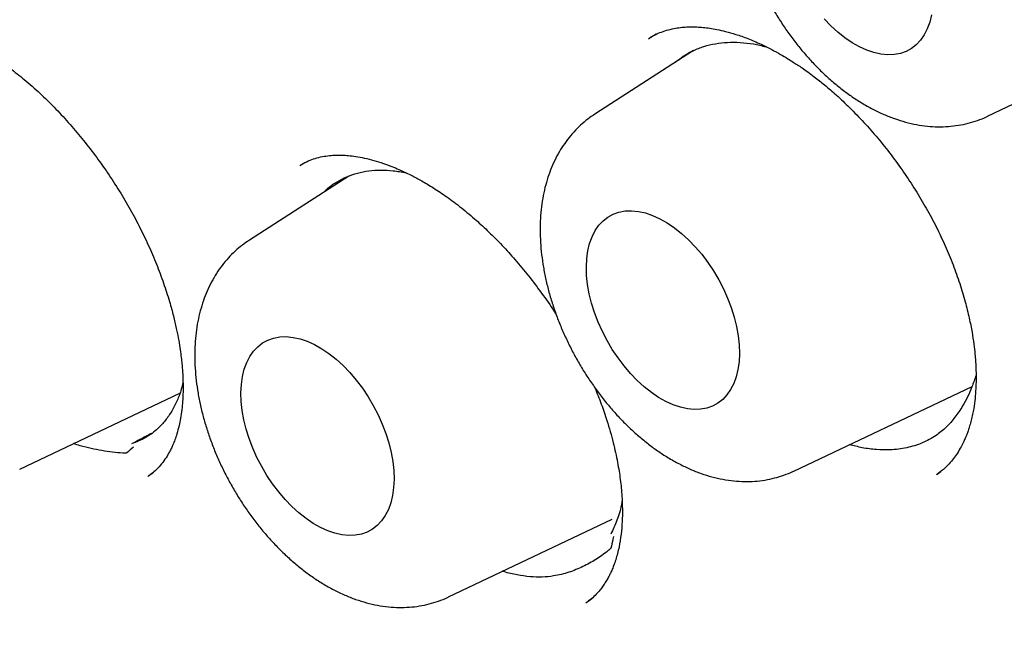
# Model space of a CAD drawing. Header units: millimetres. Extents: x 8 to 677, y 12 to 772.
# Tile 26 of 77: x 612.97 to 618.55, y 321.23 to 324.71. Entities that reach past the tile are written whole.
import ezdxf

# ---------------------------------------------------------------- set-up
doc = ezdxf.new("R2010")
doc.units = ezdxf.units.MM

msp = doc.modelspace()

# ---------------------------------------------------------------- linework, layer by layer
at = {"color": 7, "linetype": 'Continuous', "lineweight": 30}
for p, q in [((616.5766, 324.6299), (616.5362, 324.6066)), ((618.4532, 324.1652), (619.4583, 324.6429)), ((616.7873, 324.5372), (616.2297, 324.1773)), ((614.5705, 323.8927), (614.563, 323.8885)), ((614.8357, 323.8264), (614.2735, 323.4637)), ((617.3568, 322.1547), (618.366, 322.6343)), ((612.972, 322.1655), (613.8792, 322.5967)), ((613.7013, 322.128), (613.7304, 322.149)), ((618.1683, 322.1366), (618.1885, 322.152)), ((615.4006, 321.441), (616.3271, 321.8814)), ((616.1834, 321.411), (616.212, 321.4325))]:
    msp.add_line(p, q, dxfattribs=at)
at = {"color": 7, "linetype": 'Continuous', "lineweight": 30, "flags": 128}
for points in [[(618.1363, 324.7402), (618.1263, 324.6989), (618.1125, 324.6609), (618.095, 324.6267), (618.0741, 324.5965), (618.0499, 324.5708), (618.0227, 324.5496), (617.9926, 324.5332), (617.96, 324.5217), (617.9251, 324.5152), (617.8883, 324.5139), (617.8499, 324.5176), (617.8102, 324.5264), (617.7696, 324.5402), (617.7285, 324.5588), (617.6873, 324.5822), (617.6462, 324.61), (617.6058, 324.6421), (617.5663, 324.6781), (617.5281, 324.7177)], [(616.1814, 323.3119), (616.1836, 323.359), (616.1898, 323.4035), (616.1999, 323.4449), (616.2137, 323.4829), (616.2311, 323.5171), (616.252, 323.5472), (616.2762, 323.573), (616.3035, 323.5941), (616.3335, 323.6106), (616.3662, 323.622), (616.4011, 323.6285), (616.4379, 323.6299), (616.4763, 323.6261), (616.516, 323.6173), (616.5565, 323.6035), (616.5976, 323.5849), (616.6389, 323.5615), (616.6799, 323.5337), (616.7204, 323.5017), (616.7599, 323.4657), (616.798, 323.426), (616.8346, 323.3832), (616.8691, 323.3374), (616.9013, 323.2893), (616.9309, 323.2391), (616.9577, 323.1873), (616.9814, 323.1344), (617.0017, 323.081), (617.0186, 323.0274), (617.0318, 322.9741), (617.0412, 322.9217), (617.0467, 322.8706), (617.0484, 322.8213), (617.0461, 322.7742), (617.0399, 322.7298), (617.0299, 322.6884), (617.0161, 322.6504), (616.9986, 322.6162), (616.9777, 322.586), (616.9535, 322.5603), (616.9263, 322.5391), (616.8962, 322.5227), (616.8636, 322.5112), (616.8287, 322.5047), (616.7919, 322.5034), (616.7534, 322.5071), (616.7138, 322.5159), (616.6732, 322.5297), (616.6321, 322.5484), (616.5909, 322.5717), (616.5498, 322.5995), (616.5094, 322.6316), (616.4699, 322.6676), (616.4317, 322.7072), (616.3952, 322.7501), (616.3606, 322.7958), (616.3284, 322.844), (616.2988, 322.8942), (616.272, 322.9459), (616.2483, 322.9988), (616.228, 323.0523), (616.2112, 323.1059), (616.198, 323.1591), (616.1886, 323.2115), (616.183, 323.2626), (616.1814, 323.3119)], [(614.2251, 322.5983), (614.2274, 322.6454), (614.2336, 322.6898), (614.2437, 322.7312), (614.2575, 322.7692), (614.2749, 322.8034), (614.2958, 322.8335), (614.32, 322.8593), (614.3473, 322.8805), (614.3773, 322.8969), (614.41, 322.9084), (614.4448, 322.9148), (614.4817, 322.9162), (614.5201, 322.9124), (614.5597, 322.9036), (614.6003, 322.8899), (614.6414, 322.8712), (614.6827, 322.8479), (614.7237, 322.82), (614.7642, 322.788), (614.8036, 322.752), (614.8418, 322.7124), (614.8783, 322.6695), (614.9129, 322.6238), (614.9451, 322.5756), (614.9747, 322.5254), (615.0015, 322.4736), (615.0252, 322.4208), (615.0455, 322.3673), (615.0624, 322.3137), (615.0756, 322.2605), (615.085, 322.208), (615.0905, 322.1569), (615.0922, 322.1076), (615.0899, 322.0605), (615.0837, 322.0161), (615.0736, 321.9747), (615.0598, 321.9367), (615.0424, 321.9025), (615.0215, 321.8724), (614.9973, 321.8466), (614.9701, 321.8254), (614.94, 321.809), (614.9073, 321.7975), (614.8725, 321.7911), (614.8357, 321.7897), (614.7972, 321.7934), (614.7576, 321.8022), (614.717, 321.816), (614.6759, 321.8347), (614.6346, 321.858), (614.5936, 321.8858), (614.5532, 321.9179), (614.5137, 321.9539), (614.4755, 321.9935), (614.439, 322.0364), (614.4044, 322.0821), (614.3722, 322.1303), (614.3426, 322.1805), (614.3158, 322.2323), (614.2921, 322.2851), (614.2718, 322.3386), (614.2549, 322.3922), (614.2418, 322.4454), (614.2323, 322.4978), (614.2268, 322.5489), (614.2251, 322.5983)]]:
    msp.add_lwpolyline(points, dxfattribs=at)
at = {"color": 7, "linetype": 'Continuous', "lineweight": 30}
for points, knots in [([(607.6318, 346.7503), (607.5982, 346.7474), (607.5253, 346.7411), (607.4126, 346.7291), (607.2896, 346.7142), (607.1588, 346.6961), (607.0205, 346.6743), (606.8706, 346.6478), (606.716, 346.6168), (606.5634, 346.5826), (606.4247, 346.5483), (606.3066, 346.5165), (606.2072, 346.488), (606.1252, 346.4633), (606.053, 346.4406), (605.9913, 346.4205), (605.94, 346.4032), (605.8935, 346.3872), (605.8462, 346.3705), (605.793, 346.3513), (605.7262, 346.3264), (605.6447, 346.295), (605.5472, 346.2556), (605.4396, 346.2101), (605.3227, 346.1579), (605.1971, 346.0987), (605.0635, 346.0319), (604.9292, 345.9607), (604.7954, 345.8854), (604.685, 345.8198), (604.594, 345.7633), (604.5271, 345.7205), (604.4693, 345.6826), (604.423, 345.6515), (604.3873, 345.6271), (604.3583, 345.6071), (604.3315, 345.5884), (604.3023, 345.5678), (604.2625, 345.5392), (604.2103, 345.5012), (604.1447, 345.4522), (604.0706, 345.3953), (603.9923, 345.3331), (603.8897, 345.2491), (603.7688, 345.1455), (603.6374, 345.0263), (603.5198, 344.9142), (603.4149, 344.8097), (603.3176, 344.7086), (603.2278, 344.6116), (603.1459, 344.5199), (603.0721, 344.4345), (603.0065, 344.3564), (602.9524, 344.2901), (602.9083, 344.235), (602.8733, 344.1905), (602.8435, 344.1521), (602.8208, 344.1224), (602.8022, 344.0979), (602.7838, 344.0734), (602.7605, 344.0422), (602.732, 344.0036), (602.6984, 343.9574), (602.6599, 343.9035), (602.618, 343.8438), (602.5731, 343.7785), (602.5256, 343.7078), (602.4757, 343.6317), (602.4251, 343.5526), (602.3757, 343.4733), (602.3108, 343.3665), (602.2329, 343.233), (602.1445, 343.0736), (602.0633, 342.9198), (601.989, 342.7722), (601.9183, 342.625), (601.8494, 342.4746), (601.7803, 342.3159), (601.7115, 342.1501), (601.6561, 342.009), (601.6134, 341.8957), (601.583, 341.8128), (601.5541, 341.7318), (601.5281, 341.6571), (601.5062, 341.5928), (601.4887, 341.5402), (601.4753, 341.4993), (601.4645, 341.4661), (601.4542, 341.4341), (601.4424, 341.3968), (601.4283, 341.3519), (601.4121, 341.2994), (601.3941, 341.2398), (601.3634, 341.1361), (601.3214, 340.9877), (601.2634, 340.7685), (601.2016, 340.5134), (601.1375, 340.2188), (601.0775, 339.9067), (601.0225, 339.5762), (600.9734, 339.2268), (600.9331, 338.877), (600.9013, 338.5288), (600.8775, 338.1845), (600.8606, 337.8276), (600.8515, 337.4632), (600.8503, 337.0594), (600.8596, 336.62), (600.882, 336.1452), (600.9079, 335.7848), (600.9292, 335.5401), (600.9411, 335.413), (600.9531, 335.2931), (600.9646, 335.1833), (600.9755, 335.0844), (600.9861, 334.9924), (600.9961, 334.9085), (601.0052, 334.8344), (601.0129, 334.7737), (601.0195, 334.7218), (601.0262, 334.6709), (601.0339, 334.6136), (601.0432, 334.5451), (601.0545, 334.4639), (601.068, 334.37), (601.0839, 334.2634), (601.1027, 334.1412), (601.1247, 334.003), (601.1505, 333.8481), (601.1798, 333.6796), (601.2119, 333.5023), (601.2462, 333.3214), (601.2978, 333.0606), (601.3693, 332.7215), (601.4706, 332.2797), (601.5853, 331.8188), (601.7145, 331.3399), (601.8541, 330.8592), (602.0051, 330.3741), (602.1695, 329.8794), (602.3455, 329.381), (602.5344, 328.8766), (602.7084, 328.4371), (602.8628, 328.0636), (602.9934, 327.7571), (603.1287, 327.4493), (603.2686, 327.1404), (603.4117, 326.8338), (603.5527, 326.54), (603.689, 326.2636), (603.8193, 326.0057), (603.9462, 325.7603), (604.0693, 325.5274), (604.182, 325.3182), (604.2846, 325.1313), (604.3771, 324.9654), (604.4665, 324.8072), (604.5564, 324.6504), (604.6509, 324.4878), (604.752, 324.3164), (604.8603, 324.1357), (604.9756, 323.9463), (605.1001, 323.7453), (605.234, 323.5329), (605.3728, 323.3169), (605.5159, 323.0981), (605.6624, 322.8783), (605.8129, 322.6568), (605.9631, 322.4399), (606.1232, 322.213), (606.2915, 321.9792), (606.4668, 321.7411), (606.6275, 321.527), (606.7741, 321.3353), (606.9068, 321.1645), (607.0316, 321.0062), (607.1484, 320.8603), (607.2574, 320.7257), (607.3817, 320.5741), (607.5287, 320.3976), (607.7055, 320.1893), (607.8961, 319.9695), (608.1008, 319.7387), (608.32, 319.4973), (608.5541, 319.2461), (608.8026, 318.9865), (609.0645, 318.721), (609.3361, 318.4541), (609.6138, 318.1895), (609.8954, 317.9299), (610.1804, 317.6755), (610.4688, 317.4267), (610.7603, 317.1837), (610.9931, 316.9965), (611.1655, 316.8612), (611.2766, 316.7753), (611.3882, 316.6902), (611.4999, 316.6063), (611.6091, 316.5253), (611.7179, 316.4459), (611.8219, 316.371), (611.9191, 316.302), (612.003, 316.2432), (612.0693, 316.1972), (612.1199, 316.1624), (612.1566, 316.1372), (612.1842, 316.1185), (612.2036, 316.1053), (612.2148, 316.0977), (612.2225, 316.0925), (612.2299, 316.0874), (612.2419, 316.0794), (612.2629, 316.0652), (612.2946, 316.044), (612.3385, 316.0146), (612.3931, 315.9784), (612.4584, 315.9355), (612.5344, 315.886), (612.6212, 315.8303), (612.7188, 315.7684), (612.8271, 315.7009), (612.9463, 315.6279), (613.0762, 315.5498), (613.217, 315.467), (613.3145, 315.4114), (613.3651, 315.3826)], [0, 0, 0, 0, 0.0031802, 0.0068942, 0.0109465, 0.0153372, 0.0200669, 0.0251315, 0.0309959, 0.0364141, 0.041386, 0.0459114, 0.0492102, 0.0522233, 0.0548928, 0.0571652, 0.0590407, 0.0605914, 0.0623247, 0.0643042, 0.0665298, 0.0697875, 0.0734597, 0.0775462, 0.0820303, 0.0868893, 0.0921222, 0.0977281, 0.1028614, 0.1082707, 0.1112166, 0.1141181, 0.1166092, 0.1184655, 0.1199742, 0.1211351, 0.1221594, 0.1234065, 0.1248822, 0.127305, 0.1301678, 0.1334711, 0.13708, 0.1406204, 0.1473116, 0.1536524, 0.1590165, 0.1640991, 0.1688994, 0.1734168, 0.1776159, 0.1814368, 0.1848783, 0.18794, 0.1900793, 0.1919839, 0.1936437, 0.1949551, 0.1957274, 0.1967283, 0.1980287, 0.1996284, 0.2015274, 0.2037257, 0.2062231, 0.2087751, 0.2115782, 0.2146304, 0.2177423, 0.2207869, 0.2237642, 0.2299173, 0.235761, 0.2412956, 0.2465212, 0.2514382, 0.2566805, 0.2620041, 0.2675283, 0.2732534, 0.2758894, 0.278566, 0.2812599, 0.2836692, 0.2857018, 0.2873581, 0.2886383, 0.28955, 0.2904782, 0.2916399, 0.2930351, 0.2946637, 0.2965258, 0.2985432, 0.3042216, 0.3100851, 0.3183145, 0.3268897, 0.3358188, 0.3451229, 0.3548005, 0.3648438, 0.3737161, 0.3828409, 0.3922091, 0.4017119, 0.411063, 0.4230991, 0.4349024, 0.44647, 0.4496664, 0.452821, 0.4557479, 0.4584064, 0.4607966, 0.4629184, 0.4650743, 0.4668573, 0.4682673, 0.4694545, 0.4705939, 0.4719339, 0.4735749, 0.4755168, 0.4777596, 0.4803032, 0.4831476, 0.4864852, 0.4901593, 0.4941698, 0.4984445, 0.502715, 0.5069558, 0.5168341, 0.5265458, 0.5378885, 0.5489919, 0.559859, 0.5712669, 0.582637, 0.5941656, 0.6058503, 0.6176882, 0.6247907, 0.6319455, 0.6391518, 0.6464089, 0.6537112, 0.6608293, 0.667257, 0.6734091, 0.6792857, 0.6848869, 0.6902127, 0.6944408, 0.6984779, 0.7023243, 0.7060299, 0.7099985, 0.7143217, 0.7187235, 0.7234415, 0.7284757, 0.7338259, 0.7394911, 0.7449016, 0.750569, 0.7564204, 0.7620918, 0.7675313, 0.7743023, 0.7806738, 0.7866491, 0.7916517, 0.7963421, 0.8007217, 0.8047912, 0.8085515, 0.8120538, 0.8176439, 0.8236436, 0.8300549, 0.8368807, 0.8441246, 0.8517914, 0.8598786, 0.8683315, 0.877064, 0.8858494, 0.8946822, 0.9035612, 0.9124854, 0.9214539, 0.9304663, 0.9338422, 0.9372242, 0.9406122, 0.9440063, 0.947387, 0.9505365, 0.953874, 0.9568065, 0.9593341, 0.9614569, 0.9627956, 0.9639021, 0.9647763, 0.9652795, 0.9656521, 0.9657894, 0.9659692, 0.9663267, 0.9668644, 0.9678618, 0.9691797, 0.9708182, 0.9727772, 0.9750568, 0.9776569, 0.9805778, 0.9838195, 0.9873822, 0.9912663, 0.995472, 1, 1, 1, 1]), ([(607.8632, 345.3514), (607.8979, 345.3538), (607.9714, 345.3588), (608.0896, 345.3645), (608.2213, 345.3686), (608.3668, 345.3703), (608.5264, 345.3687), (608.7003, 345.3629), (608.874, 345.353), (609.0456, 345.3393), (609.2132, 345.3224), (609.3901, 345.3007), (609.5764, 345.2737), (609.7719, 345.2409), (609.972, 345.2025), (610.1807, 345.1577), (610.3911, 345.1074), (610.6005, 345.0524), (610.7972, 344.9962), (610.9811, 344.9399), (611.1518, 344.8844), (611.3067, 344.8313), (611.446, 344.7814), (611.5702, 344.7352), (611.6823, 344.6921), (611.7823, 344.6526), (611.8642, 344.6194), (611.9289, 344.5927), (611.9772, 344.5725), (612.0156, 344.5563), (612.0477, 344.5426), (612.0786, 344.5293), (612.1164, 344.513), (612.163, 344.4926), (612.2177, 344.4685), (612.2765, 344.4421), (612.3683, 344.4004), (612.4967, 344.3407), (612.6652, 344.2595), (612.8398, 344.1723), (613.0196, 344.0792), (613.2035, 343.9807), (613.398, 343.8729), (613.6028, 343.7551), (613.818, 343.6268), (614.0504, 343.4831), (614.2992, 343.3232), (614.5634, 343.1464), (614.8352, 342.957), (615.1142, 342.7546), (615.4004, 342.5386), (615.6933, 342.3086), (615.984, 342.071), (616.272, 341.8266), (616.5566, 341.5761), (616.8458, 341.3122), (617.1391, 341.0346), (617.4362, 340.7429), (617.7341, 340.4397), (618.0322, 340.1249), (618.3301, 339.7987), (618.6298, 339.4582), (618.931, 339.1033), (619.2331, 338.7337), (619.5355, 338.3494), (619.8247, 337.9674), (620.1006, 337.5893), (620.3619, 337.2184), (620.6181, 336.8416), (620.8665, 336.463), (621.1058, 336.085), (621.3361, 335.7082), (621.5574, 335.3329), (621.7893, 334.9256), (622.0293, 334.4868), (622.2745, 334.0172), (622.506, 333.5531), (622.7241, 333.0951), (622.929, 332.6438), (623.1211, 332.1998), (623.3067, 331.7497), (623.4848, 331.2943), (623.6546, 330.8347), (623.8111, 330.3863), (623.9546, 329.9493), (624.0821, 329.5366), (624.1951, 329.1477), (624.2961, 328.7781), (624.3906, 328.4096), (624.4798, 328.0365), (624.5637, 327.6574), (624.6419, 327.2725), (624.7163, 326.8689), (624.7856, 326.4467), (624.8481, 326.0062), (624.9012, 325.5609), (624.944, 325.1115), (624.9706, 324.7345), (624.9863, 324.4298), (624.9951, 324.1977), (625.0007, 323.965), (625.003, 323.732), (625.002, 323.4992), (624.9976, 323.2709), (624.9899, 323.0459), (624.9794, 322.83), (624.9664, 322.6249), (624.9519, 322.4378), (624.9366, 322.2684), (624.921, 322.1162), (624.9057, 321.981), (624.8911, 321.8623), (624.8777, 321.7601), (624.8657, 321.6739), (624.8565, 321.6108), (624.8499, 321.5667), (624.8453, 321.5365), (624.8403, 321.5042), (624.834, 321.4645), (624.8258, 321.4136), (624.8155, 321.3515), (624.8025, 321.2764), (624.7867, 321.1882), (624.7677, 321.0866), (624.7456, 320.9746), (624.7209, 320.8559), (624.6941, 320.734), (624.6522, 320.5531), (624.5915, 320.3124), (624.5097, 320.0242), (624.4207, 319.7429), (624.3252, 319.4694), (624.2192, 319.1942), (624.1194, 318.9592), (624.0299, 318.7635), (623.9552, 318.609), (623.88, 318.4618), (623.8067, 318.3253), (623.7363, 318.2002), (623.6691, 318.0861), (623.6038, 317.9796), (623.5409, 317.881), (623.4812, 317.7906), (623.4273, 317.7117), (623.3794, 317.6435), (623.3499, 317.6025), (623.3362, 317.5834)], [0, 0, 0, 0, 0.004086, 0.008628, 0.013628, 0.019084, 0.024997, 0.031368, 0.038197, 0.043883, 0.049851, 0.056103, 0.062637, 0.069453, 0.076518, 0.083383, 0.090965, 0.098087, 0.104748, 0.110949, 0.11669, 0.12197, 0.126526, 0.130672, 0.13441, 0.137737, 0.140655, 0.142582, 0.144192, 0.145465, 0.146411, 0.147382, 0.148546, 0.150167, 0.152027, 0.153981, 0.156011, 0.161149, 0.166718, 0.172717, 0.178436, 0.184499, 0.190905, 0.197654, 0.204746, 0.212182, 0.220647, 0.229385, 0.238391, 0.247666, 0.25721, 0.267022, 0.277103, 0.28658, 0.296282, 0.306211, 0.316365, 0.326744, 0.33735, 0.347897, 0.358658, 0.369634, 0.380823, 0.392227, 0.403845, 0.415677, 0.426205, 0.436898, 0.447608, 0.458171, 0.468586, 0.478854, 0.488973, 0.498944, 0.511491, 0.523796, 0.535859, 0.547678, 0.559255, 0.57059, 0.581682, 0.593602, 0.605229, 0.616562, 0.627601, 0.638346, 0.64786, 0.657137, 0.666456, 0.675967, 0.685669, 0.695562, 0.705646, 0.71696, 0.728504, 0.740279, 0.752284, 0.764521, 0.770839, 0.777217, 0.783655, 0.790152, 0.796709, 0.803293, 0.80957, 0.816019, 0.821991, 0.827487, 0.832506, 0.837049, 0.841115, 0.844705, 0.847818, 0.850456, 0.852617, 0.853635, 0.854525, 0.855412, 0.856636, 0.858217, 0.860154, 0.862447, 0.865262, 0.868476, 0.872088, 0.875959, 0.879902, 0.883916, 0.893661, 0.903803, 0.913194, 0.922901, 0.932924, 0.943263, 0.949313, 0.955454, 0.961376, 0.966944, 0.972159, 0.977019, 0.981526, 0.986075, 0.990197, 0.993891, 0.997159, 1, 1, 1, 1]), ([(601.9687, 336.673), (601.9685, 336.6319), (601.968, 336.5128), (601.9698, 336.3142), (601.9753, 336.0768), (601.9843, 335.8376), (601.9967, 335.5968), (602.0126, 335.3544), (602.032, 335.1105), (602.0549, 334.8651), (602.0812, 334.6184), (602.1109, 334.3703), (602.1441, 334.1211), (602.1807, 333.8707), (602.2207, 333.6192), (602.2641, 333.3668), (602.3109, 333.1134), (602.361, 332.8592), (602.4145, 332.6042), (602.4713, 332.3486), (602.5315, 332.0923), (602.5949, 331.8355), (602.6616, 331.5782), (602.7315, 331.3206), (602.8047, 331.0626), (602.8811, 330.8044), (602.9607, 330.5461), (603.0434, 330.2877), (603.1293, 330.0293), (603.2183, 329.771), (603.3104, 329.5128), (603.4055, 329.2549), (603.5036, 328.9973), (603.6048, 328.74), (603.7089, 328.4833), (603.8159, 328.227), (603.9259, 327.9714), (604.0387, 327.7165), (604.1543, 327.4624), (604.2727, 327.2091), (604.3939, 326.9568), (604.5179, 326.7054), (604.6445, 326.4551), (604.7738, 326.206), (604.9057, 325.9581), (605.0401, 325.7115), (605.1771, 325.4662), (605.3166, 325.2224), (605.4585, 324.9802), (605.6028, 324.7395), (605.7495, 324.5005), (605.8986, 324.2632), (606.0499, 324.0277), (606.2034, 323.7941), (606.3591, 323.5625), (606.5169, 323.3328), (606.6769, 323.1053), (606.8389, 322.8799), (607.0028, 322.6567), (607.1688, 322.4359), (607.3366, 322.2174), (607.5062, 322.0013), (607.6777, 321.7876), (607.8509, 321.5766), (608.0258, 321.3681), (608.2024, 321.1624), (608.3805, 320.9593), (608.5602, 320.7591), (608.7413, 320.5618), (608.9239, 320.3673), (609.1079, 320.1758), (609.2931, 319.9874), (609.4797, 319.8021), (609.6674, 319.6199), (609.8564, 319.4409), (610.0464, 319.2652), (610.2374, 319.0928), (610.4295, 318.9238), (610.6225, 318.7582), (610.8163, 318.596), (611.011, 318.4374), (611.2064, 318.2823), (611.4025, 318.1309), (611.5993, 317.9831), (611.7966, 317.839), (611.9945, 317.6986), (612.1929, 317.5621), (612.3916, 317.4294), (612.5907, 317.3006), (612.7901, 317.1757), (612.9897, 317.0547), (613.1895, 316.9378), (613.3895, 316.8249), (613.5894, 316.716), (613.7894, 316.6113), (613.9893, 316.5107), (614.189, 316.4142), (614.3886, 316.322), (614.5879, 316.234), (614.787, 316.1502), (614.9856, 316.0708), (615.1838, 315.9956), (615.3816, 315.9248), (615.5787, 315.8584), (615.7753, 315.7963), (615.9712, 315.7387), (616.1663, 315.6854), (616.3607, 315.6366), (616.5542, 315.5923), (616.7468, 315.5524), (616.9384, 315.5171), (617.129, 315.4862), (617.3184, 315.4598), (617.5067, 315.438), (617.6938, 315.4207), (617.8796, 315.4079), (618.064, 315.3996), (618.2471, 315.3959), (618.4287, 315.3967), (618.6087, 315.402), (618.7872, 315.4118), (618.9641, 315.4262), (619.1393, 315.4451), (619.3127, 315.4685), (619.4843, 315.4963), (619.6541, 315.5287), (619.822, 315.5655), (619.9879, 315.6068), (620.1519, 315.6525), (620.3138, 315.7026), (620.4735, 315.7572), (620.6312, 315.8161), (620.7867, 315.8794), (620.9399, 315.947), (621.0908, 316.0189), (621.2395, 316.0951), (621.3858, 316.1757), (621.5297, 316.2604), (621.6711, 316.3494), (621.8101, 316.4426), (621.9465, 316.5399), (622.0804, 316.6414), (622.2117, 316.747), (622.3403, 316.8568), (622.4663, 316.9705), (622.5896, 317.0883), (622.7101, 317.2101), (622.8279, 317.3359), (622.9428, 317.4655), (623.0547, 317.5993), (623.1357, 317.6999), (623.1785, 317.757), (623.1859, 317.767)], [0, 0, 0, 0, 0.0035536, 0.0102968, 0.0170397, 0.0237825, 0.0305249, 0.0372672, 0.0440091, 0.0507507, 0.057492, 0.064233, 0.0709736, 0.0777139, 0.0844539, 0.0911935, 0.0979327, 0.1046717, 0.1114102, 0.1181485, 0.1248864, 0.131624, 0.1383613, 0.1450983, 0.151835, 0.1585714, 0.1653075, 0.1720433, 0.178779, 0.1855143, 0.1922495, 0.1989844, 0.2057192, 0.2124537, 0.2191881, 0.2259223, 0.2326564, 0.2393903, 0.2461241, 0.2528578, 0.2595914, 0.266325, 0.2730585, 0.2797919, 0.2865253, 0.2932586, 0.299992, 0.3067254, 0.3134587, 0.3201922, 0.3269256, 0.3336591, 0.3403927, 0.3471264, 0.3538602, 0.3605941, 0.3673281, 0.3740622, 0.3807965, 0.387531, 0.3942657, 0.4010006, 0.4077357, 0.414471, 0.4212065, 0.4279423, 0.4346784, 0.4414147, 0.4481513, 0.4548882, 0.4616255, 0.468363, 0.4751009, 0.4818391, 0.4885776, 0.4953166, 0.5020558, 0.5087955, 0.5155355, 0.5222758, 0.5290166, 0.5357577, 0.5424992, 0.549241, 0.5559832, 0.5627258, 0.5694686, 0.5762118, 0.5829553, 0.589699, 0.596443, 0.6031872, 0.6099315, 0.616676, 0.6234205, 0.630165, 0.6369095, 0.6436538, 0.6503979, 0.6571416, 0.663885, 0.6706278, 0.67737, 0.6841114, 0.6908519, 0.6975914, 0.7043297, 0.7110666, 0.717802, 0.7245357, 0.7312675, 0.7379973, 0.7447248, 0.7514498, 0.7581722, 0.7648918, 0.7716084, 0.7783218, 0.7850319, 0.7917386, 0.7984417, 0.8051411, 0.8118368, 0.8185288, 0.8252171, 0.8319016, 0.8385825, 0.84526, 0.8519341, 0.8586051, 0.8652732, 0.8719388, 0.8786021, 0.8852634, 0.8919233, 0.898582, 0.9052401, 0.9118978, 0.9185556, 0.9252139, 0.931873, 0.9385334, 0.9451955, 0.9518596, 0.9585262, 0.9651954, 0.9718675, 0.9785429, 0.9852216, 0.9919038, 0.9985896, 1, 1, 1, 1]), ([(617.6561, 326.648), (617.6709, 326.6566), (617.6988, 326.6728), (617.7423, 326.6906), (617.7837, 326.7033), (617.822, 326.7115), (617.8749, 326.7188), (617.945, 326.7208), (618.0324, 326.7121), (618.1274, 326.692), (618.2279, 326.6599), (618.329, 326.6171), (618.4083, 326.5758), (618.4643, 326.543), (618.4965, 326.523), (618.5227, 326.506), (618.5434, 326.4921), (618.5673, 326.4755), (618.6009, 326.4513), (618.6494, 326.4144), (618.7032, 326.37), (618.7603, 326.3193), (618.8186, 326.2637), (618.8813, 326.1991), (618.9523, 326.1199), (619.0274, 326.0277), (619.1031, 325.9245), (619.172, 325.8202), (619.2341, 325.7158), (619.2893, 325.6119), (619.3377, 325.5096), (619.3793, 325.4095), (619.4138, 325.3138), (619.4408, 325.2268), (619.4605, 325.1521), (619.4742, 325.092), (619.4825, 325.0499), (619.4879, 325.0193), (619.4923, 324.9925), (619.4973, 324.9585), (619.5025, 324.9162), (619.5084, 324.8532), (619.512, 324.7742), (619.5099, 324.6844), (619.5023, 324.6069), (619.4912, 324.5413), (619.4789, 324.4889), (619.4659, 324.4458), (619.4543, 324.4137), (619.4445, 324.3896), (619.4347, 324.3678), (619.4225, 324.3431), (619.4067, 324.3146), (619.3863, 324.2827), (619.3623, 324.2507), (619.3337, 324.2187), (619.3, 324.1871), (619.2745, 324.1689), (619.261, 324.1592)], [0, 0, 0, 0, 0.023811, 0.044991, 0.06354, 0.07945, 0.092715, 0.122662, 0.152528, 0.182964, 0.21409, 0.24434, 0.272724, 0.283538, 0.293078, 0.3007, 0.3064, 0.311035, 0.321452, 0.335484, 0.353132, 0.368744, 0.386399, 0.406104, 0.427124, 0.454625, 0.481436, 0.50755, 0.532964, 0.557678, 0.581699, 0.605031, 0.627569, 0.648406, 0.665953, 0.680204, 0.691177, 0.696259, 0.702479, 0.710939, 0.721631, 0.734542, 0.759393, 0.784161, 0.808557, 0.826627, 0.843983, 0.858616, 0.870308, 0.87831, 0.88627, 0.896095, 0.907779, 0.921418, 0.937276, 0.955662, 0.97657, 1, 1, 1, 1]), ([(617.3257, 326.1873), (617.3122, 326.1782), (617.2837, 326.159), (617.2439, 326.125), (617.2057, 326.0867), (617.1707, 326.0448), (617.1389, 325.9995), (617.1105, 325.9509), (617.0856, 325.8992), (617.0643, 325.8443), (617.0466, 325.7865), (617.0327, 325.7259), (617.0228, 325.6627), (617.017, 325.5972), (617.0152, 325.5299), (617.0174, 325.4611), (617.0237, 325.3912), (617.0339, 325.3206), (617.0479, 325.2497), (617.0655, 325.1788), (617.0867, 325.1081), (617.1112, 325.0379), (617.1391, 324.9686), (617.17, 324.9002), (617.2039, 324.833), (617.2407, 324.7673), (617.2803, 324.7033), (617.3224, 324.6412), (617.3671, 324.5812), (617.4141, 324.5237), (617.4633, 324.4687), (617.5147, 324.4166), (617.5681, 324.3676), (617.6233, 324.3218), (617.6803, 324.2797), (617.7297, 324.2473), (617.7602, 324.2296), (617.7709, 324.2234)], [0, 0, 0, 0, 0.023403, 0.049129, 0.074941, 0.100943, 0.127236, 0.15391, 0.181041, 0.208686, 0.236868, 0.265576, 0.294759, 0.324333, 0.354194, 0.384234, 0.414358, 0.444473, 0.474535, 0.504523, 0.534429, 0.564257, 0.59402, 0.623734, 0.653418, 0.683093, 0.712782, 0.742501, 0.772272, 0.802119, 0.832062, 0.862122, 0.892311, 0.922639, 0.9531, 0.983675, 1, 1, 1, 1]), ([(612.1234, 324.6336), (612.1321, 324.6386), (612.1482, 324.6478), (612.1718, 324.658), (612.1919, 324.6651), (612.2082, 324.6699), (612.2215, 324.6732), (612.2386, 324.6768), (612.2606, 324.6802), (612.2899, 324.6827), (612.325, 324.6833), (612.3663, 324.6809), (612.4145, 324.6746), (612.4674, 324.6635), (612.5235, 324.6477), (612.5797, 324.628), (612.6347, 324.6052), (612.6853, 324.5812), (612.7339, 324.5557), (612.7861, 324.5256), (612.8481, 324.4864), (612.9198, 324.4359), (613.0009, 324.3721), (613.0847, 324.2982), (613.1682, 324.2166), (613.2476, 324.1313), (613.3251, 324.0401), (613.3994, 323.9444), (613.4701, 323.845), (613.5367, 323.7423), (613.5987, 323.6372), (613.6557, 323.5301), (613.7071, 323.422), (613.7526, 323.3139), (613.7917, 323.2074), (613.8221, 323.1109), (613.8446, 323.0269), (613.8606, 322.957), (613.8724, 322.896), (613.8808, 322.8439), (613.8866, 322.8002), (613.8906, 322.763), (613.8935, 322.7289), (613.8958, 322.6924), (613.8973, 322.6498), (613.8972, 322.6009), (613.8949, 322.5507), (613.8902, 322.5006), (613.8834, 322.4543), (613.874, 322.4085), (613.8632, 322.368), (613.8512, 322.3324), (613.8405, 322.3054), (613.8304, 322.2832), (613.8196, 322.2617), (613.8042, 322.2348), (613.7815, 322.2012), (613.7528, 322.1678), (613.7241, 322.1426), (613.7065, 322.1307), (613.6973, 322.1244)], [0, 0, 0, 0, 0.016155, 0.029834, 0.041032, 0.049743, 0.055955, 0.061097, 0.074762, 0.089246, 0.104429, 0.120897, 0.13942, 0.15949, 0.178093, 0.196707, 0.215317, 0.231517, 0.244792, 0.260609, 0.279268, 0.300773, 0.32513, 0.352352, 0.377205, 0.402689, 0.428149, 0.453579, 0.478977, 0.50434, 0.529671, 0.554979, 0.580269, 0.60541, 0.630383, 0.654647, 0.673448, 0.690307, 0.705235, 0.71824, 0.72933, 0.738509, 0.747106, 0.756406, 0.768172, 0.782395, 0.798122, 0.812449, 0.828795, 0.843381, 0.86112, 0.874639, 0.886288, 0.8958, 0.905206, 0.916731, 0.934117, 0.954113, 0.97605, 1, 1, 1, 1]), ([(616.533, 324.6048), (616.5365, 324.6072), (616.5443, 324.6126), (616.5666, 324.6259), (616.5971, 324.6399), (616.6353, 324.653), (616.6756, 324.6626), (616.7137, 324.6686), (616.7483, 324.6715), (616.779, 324.6723), (616.8101, 324.6716), (616.8434, 324.6692), (616.8809, 324.6646), (616.9226, 324.6574), (616.9719, 324.6462), (617.03, 324.6295), (617.0971, 324.6058), (617.1652, 324.5767), (617.2276, 324.5459), (617.2784, 324.5181), (617.3193, 324.4939), (617.3507, 324.4742), (617.3775, 324.4567), (617.4047, 324.4382), (617.4368, 324.4155), (617.4794, 324.3838), (617.5338, 324.3406), (617.6007, 324.2828), (617.6753, 324.2125), (617.7538, 324.1312), (617.8323, 324.0416), (617.9076, 323.9473), (617.9789, 323.8491), (618.0456, 323.7478), (618.1075, 323.6439), (618.164, 323.5382), (618.2146, 323.4313), (618.259, 323.3242), (618.2968, 323.2181), (618.3271, 323.117), (618.3498, 323.0247), (618.3656, 322.9445), (618.3759, 322.8766), (618.382, 322.8227), (618.3854, 322.7809), (618.3874, 322.7466), (618.3886, 322.7108), (618.3888, 322.6686), (618.3873, 322.619), (618.383, 322.5635), (618.3765, 322.5157), (618.3689, 322.4753), (618.3612, 322.4423), (618.3527, 322.4116), (618.344, 322.3846), (618.3361, 322.3629), (618.3279, 322.3425), (618.3177, 322.3193), (618.3028, 322.2895), (618.2838, 322.2573), (618.261, 322.2248), (618.2348, 322.1934), (618.2027, 322.1614), (618.1772, 322.1427), (618.1638, 322.1328)], [0, 0, 0, 0, 0.012018, 0.026634, 0.041359, 0.058125, 0.074453, 0.089052, 0.101912, 0.113028, 0.122741, 0.135615, 0.148608, 0.162474, 0.178552, 0.196887, 0.217496, 0.240087, 0.25797, 0.272904, 0.284872, 0.293862, 0.300489, 0.308173, 0.31744, 0.328289, 0.345219, 0.364968, 0.387547, 0.412605, 0.437985, 0.463331, 0.488638, 0.513903, 0.539126, 0.564315, 0.589483, 0.61457, 0.639475, 0.663983, 0.686187, 0.705686, 0.722502, 0.736648, 0.746657, 0.754811, 0.763889, 0.775193, 0.788725, 0.804374, 0.821814, 0.832809, 0.844411, 0.856552, 0.867375, 0.875974, 0.882705, 0.892122, 0.905632, 0.9232, 0.939018, 0.957089, 0.977413, 1, 1, 1, 1]), ([(616.6906, 324.4748), (616.7035, 324.4852), (616.7331, 324.5092), (616.7854, 324.5379), (616.8464, 324.5621), (616.9118, 324.5778), (616.9806, 324.5855), (617.0524, 324.5848), (617.1255, 324.5769), (617.1757, 324.5648), (617.1998, 324.559)], [0, 0, 0, 0, 0.100198, 0.229056, 0.3593, 0.491443, 0.619406, 0.748264, 0.878508, 1, 1, 1, 1]), ([(616.2292, 324.1768), (616.2157, 324.1677), (616.1873, 324.1485), (616.1475, 324.1145), (616.1093, 324.0762), (616.0743, 324.0343), (616.0425, 323.989), (616.0141, 323.9404), (615.9892, 323.8887), (615.9678, 323.8339), (615.9502, 323.776), (615.9363, 323.7154), (615.9264, 323.6522), (615.9205, 323.5867), (615.9187, 323.5194), (615.921, 323.4506), (615.9273, 323.3807), (615.9375, 323.3101), (615.9515, 323.2392), (615.9691, 323.1683), (615.9903, 323.0976), (616.0148, 323.0274), (616.0426, 322.9581), (616.0736, 322.8897), (616.1075, 322.8225), (616.1443, 322.7568), (616.1839, 322.6928), (616.226, 322.6307), (616.2707, 322.5707), (616.3177, 322.5132), (616.3669, 322.4582), (616.4183, 322.4061), (616.4716, 322.3571), (616.5269, 322.3113), (616.5839, 322.2692), (616.6333, 322.2368), (616.6638, 322.2191), (616.6744, 322.213)], [0, 0, 0, 0, 0.023377, 0.049103, 0.074916, 0.100919, 0.127212, 0.153887, 0.181019, 0.208664, 0.236847, 0.265556, 0.29474, 0.324315, 0.354176, 0.384217, 0.414342, 0.444458, 0.474521, 0.504509, 0.534416, 0.564246, 0.594009, 0.623724, 0.653408, 0.683085, 0.712775, 0.742494, 0.772266, 0.802114, 0.832058, 0.862118, 0.892308, 0.922637, 0.953099, 0.983674, 1, 1, 1, 1]), ([(617.7709, 324.2234), (617.782, 324.2173), (617.8132, 324.2001), (617.8652, 324.1754), (617.9269, 324.151), (617.989, 324.1316), (618.0509, 324.1174), (618.1122, 324.1086), (618.1725, 324.105), (618.2314, 324.1066), (618.2887, 324.1133), (618.3441, 324.1247), (618.3971, 324.1414), (618.4336, 324.1552), (618.4516, 324.1646), (618.4535, 324.1656)], [0, 0, 0, 0, 0.05103, 0.1423914, 0.2335562, 0.3238681, 0.4129377, 0.5004486, 0.5862069, 0.6701614, 0.75239, 0.8330692, 0.9124406, 0.990784, 1, 1, 1, 1]), ([(614.5587, 323.8862), (614.5712, 323.8936), (614.5946, 323.9074), (614.6336, 323.9233), (614.6731, 323.9346), (614.7282, 323.944), (614.7937, 323.9467), (614.8627, 323.9402), (614.9248, 323.9288), (614.9772, 323.9157), (615.0291, 323.8994), (615.0766, 323.8819), (615.117, 323.8651), (615.1525, 323.849), (615.1929, 323.8294), (615.2441, 323.8022), (615.3095, 323.7636), (615.3836, 323.7146), (615.4643, 323.6548), (615.5441, 323.5885), (615.6214, 323.5177), (615.6956, 323.4435), (615.7705, 323.3617), (615.8456, 323.2723), (615.9197, 323.1752), (615.9754, 323.0973), (616.0044, 323.0508), (616.0109, 323.0403)], [0, 0, 0, 0, 0.050154, 0.094179, 0.132075, 0.164633, 0.225944, 0.285058, 0.319646, 0.354938, 0.389655, 0.419679, 0.444654, 0.464623, 0.484518, 0.517165, 0.555415, 0.599235, 0.646657, 0.696591, 0.740139, 0.785462, 0.832573, 0.881475, 0.93217, 0.98466, 1, 1, 1, 1]), ([(614.6968, 323.7369), (614.7043, 323.7444), (614.7263, 323.7665), (614.7689, 323.7954), (614.8238, 323.824), (614.8842, 323.8446), (614.9484, 323.857), (615.0161, 323.8614), (615.0868, 323.8568), (615.1366, 323.8505), (615.1631, 323.8434), (615.1642, 323.843)], [0, 0, 0, 0, 0.067049, 0.197449, 0.32971, 0.462915, 0.598063, 0.728463, 0.860724, 0.99393, 1, 1, 1, 1]), ([(614.2731, 323.4631), (614.2595, 323.454), (614.2311, 323.4349), (614.1913, 323.4009), (614.153, 323.3625), (614.118, 323.3206), (614.0863, 323.2753), (614.0579, 323.2268), (614.033, 323.175), (614.0116, 323.1202), (613.994, 323.0624), (613.9801, 323.0017), (613.9702, 322.9385), (613.9643, 322.8731), (613.9625, 322.8057), (613.9648, 322.7369), (613.9711, 322.667), (613.9813, 322.5964), (613.9952, 322.5255), (614.0129, 322.4546), (614.0341, 322.3839), (614.0586, 322.3138), (614.0864, 322.2444), (614.1174, 322.176), (614.1513, 322.1088), (614.1881, 322.0431), (614.2277, 321.9791), (614.2698, 321.917), (614.3145, 321.8571), (614.3615, 321.7995), (614.4107, 321.7446), (614.4621, 321.6924), (614.5154, 321.6434), (614.5707, 321.5977), (614.6277, 321.5556), (614.6771, 321.5231), (614.7076, 321.5054), (614.7182, 321.4993)], [0, 0, 0, 0, 0.023403, 0.049129, 0.074941, 0.100943, 0.127236, 0.15391, 0.181041, 0.208686, 0.236868, 0.265576, 0.294759, 0.324333, 0.354194, 0.384234, 0.414358, 0.444473, 0.474535, 0.504523, 0.534429, 0.564257, 0.59402, 0.623734, 0.653418, 0.683093, 0.712782, 0.742501, 0.772272, 0.802119, 0.832062, 0.862122, 0.892311, 0.922639, 0.9531, 0.983675, 1, 1, 1, 1]), ([(618.3884, 322.6983), (618.381, 322.6758), (618.3602, 322.6131), (618.3199, 322.5333), (618.2703, 322.4578), (618.2202, 322.4014), (618.1589, 322.3513), (618.0844, 322.3115), (617.9969, 322.284), (617.9093, 322.2728), (617.8243, 322.2746), (617.7477, 322.2843), (617.696, 322.2981), (617.672, 322.3045)], [0, 0, 0, 0, 0.0721381, 0.2001187, 0.2860451, 0.3721178, 0.4579598, 0.5619774, 0.666357, 0.7703871, 0.8503778, 0.93053, 1, 1, 1, 1]), ([(613.8968, 322.6569), (613.8937, 322.6438), (613.8851, 322.607), (613.864, 322.5526), (613.8343, 322.4936), (613.798, 322.4409), (613.7498, 322.3888), (613.6873, 322.3408), (613.6326, 322.3192), (613.6051, 322.3084)], [0, 0, 0, 0, 0.073562, 0.205409, 0.339138, 0.473822, 0.61047, 0.804138, 1, 1, 1, 1]), ([(616.2295, 322.6269), (616.242, 322.596), (616.2669, 322.534), (616.3023, 322.4296), (616.3339, 322.3188), (616.3584, 322.2068), (616.3745, 322.1055), (616.3831, 322.0174), (616.3861, 321.9381), (616.3848, 321.866), (616.3787, 321.7939), (616.3667, 321.7203), (616.3516, 321.6626), (616.3367, 321.6198), (616.3256, 321.5925), (616.3147, 321.569), (616.3027, 321.546), (616.2893, 321.5232), (616.2741, 321.5006), (616.2572, 321.4784), (616.2358, 321.4542), (616.2095, 321.4292), (616.1889, 321.4143), (616.1779, 321.4063)], [0, 0, 0, 0, 0.054612, 0.109418, 0.185181, 0.253332, 0.314978, 0.376872, 0.427436, 0.479231, 0.534039, 0.592708, 0.658299, 0.69238, 0.720487, 0.745325, 0.771508, 0.799124, 0.824487, 0.857264, 0.897461, 0.945042, 1, 1, 1, 1]), ([(613.716, 322.3673), (613.7105, 322.3643), (613.675, 322.3452), (613.6373, 322.3253), (613.6056, 322.3086)], [0, 0, 0, 0, 0.156843, 1, 1, 1, 1]), ([(613.6165, 322.29), (613.6041, 322.2793), (613.591, 322.268), (613.5769, 322.2571), (613.5758, 322.2561), (613.5753, 322.2558), (613.5749, 322.2559), (613.5734, 322.2558), (613.567, 322.2562), (613.5419, 322.2569), (613.4976, 322.2613), (613.4378, 322.2698), (613.3767, 322.2819), (613.3228, 322.295), (613.2888, 322.3058), (613.2759, 322.3099)], [0, 0, 0, 0, 0.160232, 0.169273, 0.174564, 0.174727, 0.175377, 0.177978, 0.188383, 0.230004, 0.396528, 0.563037, 0.729821, 0.897536, 1, 1, 1, 1]), ([(616.6744, 322.213), (616.6856, 322.2068), (616.7168, 322.1896), (616.7688, 322.1649), (616.8305, 322.1405), (616.8925, 322.1211), (616.9544, 322.107), (617.0158, 322.0981), (617.0761, 322.0945), (617.135, 322.0961), (617.1923, 322.1028), (617.2477, 322.1143), (617.3006, 322.1309), (617.3369, 322.1446), (617.3548, 322.1539), (617.3565, 322.1548)], [0, 0, 0, 0, 0.051079, 0.142529, 0.233782, 0.324181, 0.413336, 0.500932, 0.586773, 0.670808, 0.753116, 0.833873, 0.913321, 0.99174, 1, 1, 1, 1]), ([(616.3837, 321.985), (616.3824, 321.9773), (616.376, 321.9381), (616.3562, 321.8735), (616.3317, 321.8225), (616.3195, 321.7969)], [0, 0, 0, 0, 0.10726, 0.551193, 1, 1, 1, 1]), ([(616.3346, 321.783), (616.331, 321.7648), (616.3266, 321.7428), (616.3212, 321.7215), (616.3204, 321.7174), (616.3203, 321.7171), (616.3197, 321.7167), (616.3176, 321.7145), (616.3117, 321.7097), (616.2851, 321.6871), (616.2358, 321.6523), (616.1622, 321.6115), (616.083, 321.579), (616.0054, 321.5595), (615.9313, 321.5525), (615.8622, 321.5543), (615.7893, 321.5652), (615.7371, 321.5764), (615.7092, 321.586), (615.7071, 321.5867)], [0, 0, 0, 0, 0.067721, 0.082394, 0.082763, 0.082927, 0.083577, 0.086174, 0.096562, 0.117355, 0.242492, 0.367639, 0.495531, 0.62335, 0.714242, 0.805131, 0.898732, 0.992336, 1, 1, 1, 1]), ([(614.7182, 321.4993), (614.7294, 321.4931), (614.7605, 321.4759), (614.8126, 321.4512), (614.8743, 321.4268), (614.9363, 321.4074), (614.9982, 321.3933), (615.0595, 321.3844), (615.1199, 321.3808), (615.1788, 321.3824), (615.2361, 321.3891), (615.2914, 321.4006), (615.3444, 321.4172), (615.3809, 321.431), (615.399, 321.4405), (615.4009, 321.4415)], [0, 0, 0, 0, 0.05103, 0.142391, 0.233556, 0.323868, 0.412938, 0.500449, 0.586207, 0.670161, 0.75239, 0.833069, 0.912441, 0.990784, 1, 1, 1, 1])]:
    msp.add_open_spline(points, degree=3, knots=knots, dxfattribs=at)

doc.saveas('drawing.dxf')
